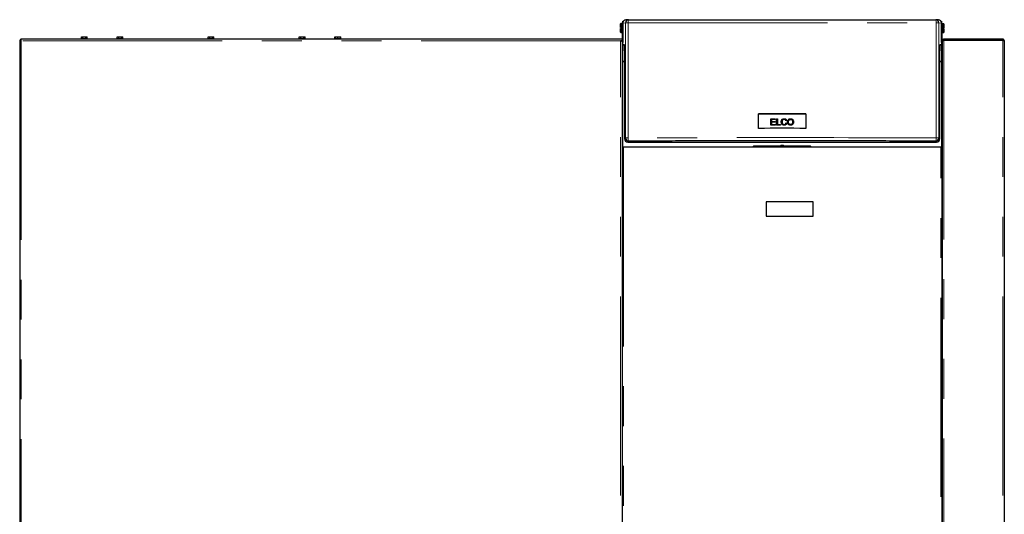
# Model space of a CAD drawing. Header units: millimetres. Extents: x 18 to 263, y 61 to 154.
# Tile 74 of 74: x 232 to 263, y 77 to 93. Entities that reach past the tile are written whole.
import ezdxf

# ---------------------------------------------------------------- set-up
doc = ezdxf.new("R2010")
doc.units = ezdxf.units.MM
doc.linetypes.add('PHANTOM', pattern=[12.7, 6.35, -1.27, 1.27, -1.27, 1.27, -1.27])

msp = doc.modelspace()

# ---------------------------------------------------------------- linework, layer by layer
at = {"color": 7, "linetype": 'Continuous', "lineweight": 25}
for p, q in [((250.963, 92.604), (250.959, 92.6)), ((250.959, 92.479), (250.959, 92.6)), ((251.015, 92.604), (250.963, 92.604)), ((250.963, 92.604), (250.963, 92.479)), ((251.019, 92.6), (251.015, 92.604)), ((251.015, 92.464), (251.015, 92.604)), ((251.018, 92.602), (251.028, 92.602)), ((251.018, 92.602), (251.018, 92.6)), ((251.019, 92.6), (251.019, 92.464)), ((251.028, 92.574), (251.019, 92.574)), ((251.028, 92.683), (251.047, 92.683)), ((251.028, 92.624), (251.028, 92.683)), ((251.028, 92.624), (251.028, 92.009)), ((251.207, 92.729), (251.122, 92.724)), ((261.094, 92.724), (261.009, 92.729)), ((261.169, 92.683), (261.188, 92.683)), ((261.188, 92.683), (261.188, 92.624)), ((261.188, 92.009), (261.188, 92.624)), ((261.188, 92.602), (261.198, 92.602)), ((261.201, 92.6), (261.197, 92.596)), ((261.197, 92.46), (261.197, 92.596)), ((261.198, 92.597), (261.198, 92.602)), ((261.253, 92.6), (261.201, 92.6)), ((261.201, 92.6), (261.201, 92.46)), ((261.257, 92.596), (261.253, 92.6)), ((261.253, 92.475), (261.253, 92.6)), ((261.257, 92.596), (261.257, 92.475)), ((250.963, 92.479), (250.959, 92.479)), ((250.959, 92.328), (250.959, 92.449)), ((250.959, 92.449), (250.963, 92.449)), ((250.959, 92.328), (250.963, 92.324)), ((250.963, 92.479), (250.989, 92.479)), ((250.963, 92.449), (250.963, 92.324)), ((250.989, 92.449), (250.963, 92.449)), ((250.963, 92.324), (251.015, 92.324)), ((250.989, 92.449), (250.989, 92.479)), ((251.015, 92.324), (251.015, 92.464)), ((251.015, 92.324), (251.019, 92.328)), ((251.018, 91.396), (251.018, 92.327)), ((251.019, 92.464), (251.019, 92.328)), ((251.019, 92.354), (251.028, 92.354)), ((261.197, 92.57), (261.188, 92.57)), ((261.188, 92.35), (261.197, 92.35)), ((261.197, 92.324), (261.197, 92.46)), ((261.197, 92.324), (261.201, 92.32)), ((261.198, 92.323), (261.198, 91.396)), ((261.201, 92.46), (261.201, 92.32)), ((261.201, 92.32), (261.253, 92.32)), ((261.227, 92.475), (261.253, 92.475)), ((261.227, 92.475), (261.227, 92.445)), ((261.253, 92.445), (261.227, 92.445)), ((261.257, 92.475), (261.253, 92.475)), ((261.253, 92.32), (261.253, 92.445)), ((261.253, 92.445), (261.257, 92.445)), ((261.253, 92.32), (261.257, 92.324)), ((261.257, 92.445), (261.257, 92.324)), ((231.808, 92.067), (231.808, 64.856)), ((231.808, 92.067), (231.833, 92.067)), ((250.958, 92.106), (231.847, 92.106)), ((231.847, 92.106), (231.847, 92.081)), ((233.768, 92.126), (233.768, 92.106)), ((233.768, 92.126), (233.958, 92.126)), ((233.776, 92.126), (233.776, 92.186)), ((233.776, 92.186), (233.825, 92.186)), ((233.825, 92.126), (233.825, 92.186)), ((233.825, 92.186), (233.918, 92.186)), ((233.918, 92.126), (233.918, 92.186)), ((233.918, 92.186), (233.96, 92.186)), ((233.958, 92.126), (233.968, 92.126)), ((233.96, 92.126), (233.96, 92.186)), ((233.968, 92.106), (233.968, 92.126)), ((234.906, 92.126), (234.906, 92.106)), ((234.906, 92.126), (235.095, 92.126)), ((234.914, 92.126), (234.914, 92.186)), ((234.914, 92.186), (234.963, 92.186)), ((234.963, 92.126), (234.963, 92.186)), ((234.963, 92.186), (235.055, 92.186)), ((235.055, 92.126), (235.055, 92.186)), ((235.055, 92.186), (235.098, 92.186)), ((235.095, 92.126), (235.106, 92.126)), ((235.098, 92.126), (235.098, 92.186)), ((235.106, 92.106), (235.106, 92.126)), ((237.808, 92.126), (237.808, 92.106)), ((237.808, 92.126), (237.998, 92.126)), ((237.816, 92.126), (237.816, 92.186)), ((237.816, 92.186), (237.865, 92.186)), ((237.865, 92.126), (237.865, 92.186)), ((237.865, 92.186), (237.958, 92.186)), ((237.958, 92.126), (237.958, 92.186)), ((237.958, 92.186), (238, 92.186)), ((237.998, 92.126), (238.008, 92.126)), ((238, 92.126), (238, 92.186)), ((238.008, 92.106), (238.008, 92.126)), ((240.711, 92.126), (240.711, 92.106)), ((240.711, 92.126), (240.9, 92.126)), ((240.718, 92.126), (240.718, 92.186)), ((240.718, 92.186), (240.768, 92.186)), ((240.768, 92.126), (240.768, 92.186)), ((240.768, 92.186), (240.86, 92.186)), ((240.86, 92.126), (240.86, 92.186)), ((240.86, 92.186), (240.903, 92.186)), ((240.9, 92.126), (240.911, 92.126)), ((240.903, 92.126), (240.903, 92.186)), ((240.911, 92.106), (240.911, 92.126)), ((241.848, 92.126), (241.848, 92.106)), ((241.848, 92.126), (242.048, 92.126)), ((241.856, 92.126), (241.856, 92.186)), ((241.856, 92.186), (241.868, 92.186)), ((241.868, 92.126), (241.868, 92.186)), ((241.868, 92.186), (241.945, 92.186)), ((241.945, 92.126), (241.945, 92.186)), ((241.945, 92.186), (242.028, 92.186)), ((242.028, 92.186), (242.04, 92.186)), ((242.028, 92.126), (242.028, 92.186)), ((242.04, 92.126), (242.04, 92.186)), ((242.048, 92.106), (242.048, 92.126)), ((251.008, 92.106), (250.958, 92.106)), ((251.008, 92.056), (250.958, 92.056)), ((250.983, 92.056), (250.983, 92.052)), ((251.008, 92.106), (251.008, 92.056)), ((251.008, 92.042), (251.008, 92.056)), ((251.008, 92.042), (251.008, 64.845)), ((251.028, 92.009), (251.028, 92)), ((251.028, 92), (251.029, 92)), ((251.028, 92), (251.028, 92)), ((251.031, 91.925), (251.029, 91.986)), ((261.187, 91.986), (261.186, 91.925)), ((261.188, 92), (261.188, 92.009)), ((261.188, 92), (261.188, 92)), ((261.188, 92), (261.188, 92)), ((261.208, 92.056), (261.208, 92.106)), ((261.208, 92.106), (261.258, 92.106)), ((261.208, 92.056), (261.22, 92.056)), ((261.208, 92.056), (261.208, 92.042)), ((261.208, 92.042), (261.208, 64.845)), ((261.258, 92.081), (261.258, 92.106)), ((263.138, 92.106), (261.258, 92.106)), ((263.138, 92.081), (261.258, 92.081)), ((261.258, 92.081), (261.258, 92.074)), ((261.258, 92.074), (263.138, 92.074)), ((261.363, 92.081), (261.363, 92.074)), ((263.138, 92.106), (263.138, 92.081)), ((263.188, 92.056), (263.188, 64.856)), ((251.031, 91.925), (251.082, 91.928)), ((251.083, 91.925), (251.031, 91.925)), ((251.087, 91.734), (251.087, 88.929)), ((261.129, 88.929), (261.129, 91.734)), ((261.186, 91.925), (261.133, 91.925)), ((261.134, 91.928), (261.186, 91.925)), ((261.208, 91.757), (261.198, 91.757)), ((261.208, 91.667), (261.198, 91.667)), ((251.074, 91.396), (251.008, 91.396)), ((251.087, 91.382), (251.028, 91.382)), ((261.188, 91.382), (261.129, 91.382)), ((261.208, 91.396), (261.142, 91.396)), ((261.208, 91.577), (261.198, 91.577)), ((255.354, 89.265), (255.354, 89.733)), ((256.862, 89.733), (255.354, 89.733)), ((255.745, 89.569), (255.89, 89.569)), ((255.745, 89.369), (255.745, 89.569)), ((255.745, 89.569), (255.89, 89.569)), ((255.772, 89.546), (255.772, 89.484)), ((255.89, 89.546), (255.772, 89.546)), ((255.772, 89.484), (255.882, 89.484)), ((255.772, 89.484), (255.882, 89.484)), ((255.772, 89.484), (255.772, 89.484)), ((255.772, 89.461), (255.772, 89.393)), ((255.882, 89.461), (255.772, 89.461)), ((255.882, 89.484), (255.882, 89.461)), ((255.89, 89.569), (255.89, 89.546)), ((255.93, 89.569), (255.956, 89.569)), ((255.93, 89.369), (255.93, 89.569)), ((255.93, 89.569), (255.956, 89.569)), ((255.956, 89.569), (255.956, 89.393)), ((256.106, 89.471), (256.106, 89.471)), ((256.252, 89.514), (256.226, 89.508)), ((256.229, 89.439), (256.255, 89.433)), ((256.229, 89.439), (256.255, 89.433)), ((256.229, 89.439), (256.229, 89.439)), ((256.307, 89.466), (256.307, 89.466)), ((256.444, 89.469), (256.444, 89.469)), ((256.862, 89.733), (256.862, 89.265)), ((255.894, 89.369), (255.745, 89.369)), ((255.772, 89.393), (255.894, 89.393)), ((255.772, 89.393), (255.894, 89.393)), ((255.772, 89.393), (255.772, 89.393)), ((255.894, 89.393), (255.894, 89.369)), ((256.055, 89.369), (255.93, 89.369)), ((255.956, 89.393), (256.055, 89.393)), ((255.956, 89.393), (256.055, 89.393)), ((255.956, 89.393), (255.956, 89.393)), ((256.055, 89.393), (256.055, 89.369)), ((251.187, 88.829), (261.029, 88.829)), ((251.008, 88.555), (251.018, 88.555)), ((251.018, 64.813), (251.018, 88.663)), ((251.018, 88.663), (251.052, 88.663)), ((251.038, 88.672), (251.028, 88.672)), ((251.038, 88.663), (251.038, 88.672)), ((261.165, 88.663), (251.052, 88.663)), ((255.203, 88.703), (255.183, 88.683)), ((255.183, 88.683), (257.019, 88.683)), ((255.183, 88.683), (255.183, 88.663)), ((255.203, 88.703), (256.999, 88.703)), ((257.019, 88.683), (256.999, 88.703)), ((257.019, 88.663), (257.019, 88.683)), ((261.165, 88.663), (261.198, 88.663)), ((261.188, 88.672), (261.178, 88.672)), ((261.178, 88.672), (261.178, 88.663)), ((261.198, 88.663), (261.198, 64.813)), ((261.198, 88.562), (261.208, 88.562)), ((255.598, 86.903), (255.598, 86.483)), ((257.078, 86.923), (255.618, 86.923)), ((257.098, 86.483), (257.098, 86.903)), ((255.618, 86.463), (257.078, 86.463))]:
    msp.add_line(p, q, dxfattribs=at)
at = {"color": 8, "linetype": 'PHANTOM', "lineweight": 18}
for p, q in [((251.028, 92.624), (251.114, 92.63)), ((251.114, 88.956), (251.114, 92.63)), ((251.198, 88.959), (251.198, 92.632)), ((261.019, 92.632), (261.019, 88.959)), ((261.103, 92.63), (261.103, 88.956)), ((261.103, 92.63), (261.188, 92.624)), ((231.858, 92.056), (231.858, 64.806)), ((250.958, 92.056), (231.858, 92.056)), ((250.958, 64.856), (250.958, 92.056)), ((251.029, 92), (251.028, 92)), ((261.188, 92), (261.188, 92)), ((261.258, 92.074), (261.258, 64.856)), ((263.003, 92.074), (263.003, 92.081)), ((263.138, 64.856), (263.138, 92.074)), ((251.031, 91.396), (251.031, 91.925)), ((261.185, 91.925), (261.185, 91.396)), ((251.028, 88.672), (251.028, 91.382)), ((251.074, 91.396), (251.074, 91.382)), ((261.142, 91.396), (261.142, 91.382)), ((261.188, 91.382), (261.188, 88.672)), ((256.46, 89.523), (256.46, 89.523)), ((256.208, 89.401), (256.208, 89.401)), ((256.425, 89.41), (256.425, 89.409)), ((251.114, 88.956), (251.087, 88.929)), ((251.213, 88.856), (251.187, 88.829)), ((261.003, 88.856), (261.029, 88.829)), ((261.103, 88.956), (261.129, 88.929)), ((251.028, 88.672), (251.028, 88.663)), ((251.052, 88.663), (251.052, 64.813)), ((261.165, 64.813), (261.165, 88.663)), ((261.188, 88.672), (261.188, 88.663))]:
    msp.add_line(p, q, dxfattribs=at)
at = {"color": 7, "linetype": 'Continuous', "lineweight": 25, "flags": 128}
for points in [[(263.05, 92.074), (263.034, 92.078), (263.003, 92.081)], [(255.354, 89.733), (255.543, 89.733), (255.731, 89.733), (255.92, 89.733), (256.108, 89.733), (256.297, 89.733), (256.485, 89.733), (256.674, 89.733), (256.862, 89.733)], [(256.862, 89.265), (256.674, 89.265), (256.485, 89.266), (256.297, 89.266), (256.108, 89.266), (255.92, 89.266), (255.731, 89.266), (255.543, 89.265), (255.354, 89.265)], [(251.008, 88.662), (251.014, 88.661), (251.018, 88.66)], [(251.008, 88.662), (251.014, 88.661), (251.018, 88.66)], [(261.198, 88.66), (261.202, 88.661), (261.208, 88.662)], [(261.198, 88.66), (261.202, 88.661), (261.208, 88.662)]]:
    msp.add_lwpolyline(points, dxfattribs=at)
at = {"color": 8, "linetype": 'PHANTOM', "lineweight": 18, "flags": 128}
for points in [[(261.019, 88.959), (260.554, 88.961), (260.089, 88.963), (259.623, 88.964), (259.156, 88.966), (258.688, 88.967), (258.22, 88.968), (257.751, 88.969), (257.282, 88.969), (256.813, 88.97), (256.343, 88.97), (255.873, 88.97), (255.404, 88.97), (254.935, 88.969), (254.465, 88.969), (253.997, 88.968), (253.528, 88.967), (253.061, 88.966), (252.594, 88.964), (252.128, 88.963), (251.662, 88.961), (251.198, 88.959)], [(251.198, 88.959), (251.198, 88.939), (251.199, 88.921), (251.2, 88.903), (251.202, 88.888), (251.205, 88.875), (251.207, 88.865), (251.21, 88.859), (251.213, 88.856)], [(261.019, 88.959), (261.018, 88.939), (261.017, 88.921), (261.016, 88.903), (261.014, 88.888), (261.012, 88.875), (261.009, 88.865), (261.006, 88.859), (261.003, 88.856)]]:
    msp.add_lwpolyline(points, dxfattribs=at)
at = {"color": 7, "linetype": 'Continuous', "lineweight": 25}
for centre, radius, start, end in [((251.213, 92.63), 0.1, 90.0065, 179.9709), ((261.003, 92.63), 0.1, 0.0287, 89.9942), ((231.858, 92.056), 0.05, 102.5421, 167.4579), ((231.858, 92.056), 0.025, 106.6378, 159.892), ((250.993, 91.421), 0.025, 306.7698, 0), ((251.028, 91.423), 0.0409, 241.8399, 270.9796), ((251.074, 91.421), 0.025, 270, 302.0879), ((261.142, 91.421), 0.025, 237.9121, 270), ((261.189, 91.423), 0.0409, 269.0201, 298.1615), ((261.223, 91.421), 0.025, 180, 233.2302), ((251.214, 88.956), 0.1, 180.0092, 269.9505), ((261.003, 88.956), 0.1, 270.0493, 359.9907), ((251.027, 88.713), 0.0404, 241.6734, 271.1461), ((256.108, 88.557), 0.16, 65.1341, 114.8659), ((261.189, 88.713), 0.0404, 268.8519, 298.3297), ((255.618, 86.903), 0.02, 90, 180), ((257.078, 86.903), 0.02, 0, 90), ((255.618, 86.483), 0.02, 180, 270), ((257.078, 86.483), 0.02, 270, 0)]:
    msp.add_arc(centre, radius, start, end, dxfattribs=at)
at = {"color": 8, "linetype": 'PHANTOM', "lineweight": 18}
for centre, start, end in [((251.18, 91.867), 88.6548, 94.9721), ((261.037, 91.867), 85.0278, 91.3452), ((251.18, 88.194), 88.6548, 94.9721), ((261.037, 88.194), 85.0278, 91.3452)]:
    msp.add_arc(centre, 0.766, start, end, dxfattribs=at)
at = {"color": 7, "linetype": 'Continuous', "lineweight": 25}
for centre, major_axis, ratio, start_param, end_param in [((251.128, 92.624), (0.0864, -0.0505), 0.999214, 2.161243, 2.837613), ((261.088, 92.624), (0.0864, 0.0505), 0.999214, 0.30398, 0.980349), ((251.027, 91.914), (0.0001, 0.1), 0.026176, 5.5125, 5.980166), ((261.189, 91.914), (-0.0001, 0.1), 0.026176, 0.303019, 0.770685), ((251.082, 91.728), (0, 0.2), 0.026176, 4.740192, 6.284808), ((261.134, 91.728), (0, 0.2), 0.026176, 6.281562, 7.826179), ((251.187, 88.929), (0.1, 0), 0.999272, 3.141593, 4.712389), ((261.029, 88.929), (0.1, 0), 0.999272, 4.712389, 6.283185)]:
    msp.add_ellipse(centre, major_axis=major_axis, ratio=ratio, start_param=start_param, end_param=end_param, dxfattribs=at)
for points, knots in [([(251.028, 92.629), (251.026, 92.626), (251.02, 92.618), (251.019, 92.608), (251.018, 92.602)], [0, 0, 0, 0, 0.4013166, 1, 1, 1, 1]), ([(251.018, 92.597), (251.018, 92.597), (251.019, 92.599), (251.021, 92.6), (251.026, 92.602), (251.029, 92.603), (251.031, 92.604)], [0, 0, 0, 0, 0.249991, 0.499949, 0.749996, 1, 1, 1, 1]), ([(251.061, 92.698), (251.056, 92.694), (251.047, 92.684), (251.037, 92.666), (251.03, 92.646), (251.029, 92.632), (251.028, 92.624)], [0, 0, 0, 0, 0.239828, 0.486448, 0.739826, 1, 1, 1, 1]), ([(251.213, 92.73), (251.515, 92.73), (252.119, 92.73), (253.03, 92.73), (253.944, 92.73), (254.861, 92.73), (255.78, 92.73), (256.681, 92.73), (257.565, 92.73), (258.429, 92.73), (259.29, 92.73), (260.149, 92.73), (260.718, 92.73), (261.003, 92.73)], [0, 0, 0, 0, 0.0931971, 0.1863671, 0.2796711, 0.3731377, 0.4666034, 0.5601032, 0.6482207, 0.7363565, 0.824281, 0.9121262, 1, 1, 1, 1]), ([(261.188, 92.624), (261.188, 92.632), (261.187, 92.646), (261.18, 92.666), (261.17, 92.684), (261.16, 92.694), (261.155, 92.698)], [0, 0, 0, 0, 0.260175, 0.513552, 0.760165, 1, 1, 1, 1]), ([(261.185, 92.604), (261.187, 92.603), (261.191, 92.602), (261.195, 92.6), (261.198, 92.599), (261.198, 92.597), (261.198, 92.597)], [0, 0, 0, 0, 0.249995, 0.500049, 0.750009, 1, 1, 1, 1]), ([(261.198, 92.602), (261.198, 92.608), (261.197, 92.618), (261.191, 92.626), (261.188, 92.629)], [0, 0, 0, 0, 0.598684, 1, 1, 1, 1]), ([(231.808, 92.067), (231.809, 92.066), (231.81, 92.064), (231.822, 92.062), (231.839, 92.059), (231.852, 92.057), (231.858, 92.056)], [0, 0, 0, 0, 0.24999, 0.5, 0.750014, 1, 1, 1, 1]), ([(231.833, 92.067), (231.834, 92.066), (231.834, 92.064), (231.84, 92.062), (231.848, 92.059), (231.855, 92.057), (231.858, 92.056)], [0, 0, 0, 0, 0.250011, 0.5, 0.750005, 1, 1, 1, 1]), ([(231.858, 92.056), (231.857, 92.063), (231.855, 92.076), (231.853, 92.093), (231.85, 92.104), (231.848, 92.106), (231.847, 92.106)], [0, 0, 0, 0, 0.24999, 0.5, 0.750014, 1, 1, 1, 1]), ([(231.858, 92.056), (231.857, 92.06), (231.855, 92.066), (231.853, 92.074), (231.85, 92.08), (231.848, 92.081), (231.847, 92.081)], [0, 0, 0, 0, 0.249969, 0.499972, 0.749991, 1, 1, 1, 1]), ([(250.958, 92.056), (250.964, 92.055), (250.975, 92.053), (250.99, 92.05), (251.002, 92.047), (251.007, 92.044), (251.008, 92.043), (251.008, 92.042)], [0, 0, 0, 0, 0.218161, 0.436316, 0.654482, 0.872653, 1, 1, 1, 1]), ([(261.258, 92.106), (261.252, 92.106), (261.24, 92.104), (261.224, 92.094), (261.213, 92.08), (261.209, 92.066), (261.208, 92.058), (261.208, 92.056)], [0, 0, 0, 0, 0.231962, 0.464017, 0.696057, 0.928096, 1, 1, 1, 1]), ([(261.208, 92.042), (261.209, 92.045), (261.21, 92.05), (261.22, 92.057), (261.235, 92.065), (261.248, 92.07), (261.256, 92.074), (261.258, 92.074)], [0, 0, 0, 0, 0.231971, 0.464012, 0.696057, 0.928094, 1, 1, 1, 1]), ([(261.258, 92.081), (261.255, 92.081), (261.248, 92.08), (261.239, 92.074), (261.236, 92.067), (261.235, 92.064)], [0, 0, 0, 0, 0.314555, 0.663248, 1, 1, 1, 1]), ([(263.131, 92.074), (263.132, 92.076), (263.134, 92.079), (263.136, 92.081), (263.138, 92.081), (263.138, 92.081)], [0, 0, 0, 0, 0.346873, 0.820314, 1, 1, 1, 1]), ([(263.188, 92.056), (263.188, 92.062), (263.186, 92.074), (263.177, 92.089), (263.164, 92.1), (263.15, 92.106), (263.141, 92.106), (263.138, 92.106)], [0, 0, 0, 0, 0.220215, 0.440476, 0.660722, 0.88098, 1, 1, 1, 1]), ([(263.159, 92.069), (263.158, 92.071), (263.156, 92.075), (263.149, 92.079), (263.143, 92.081), (263.139, 92.081), (263.138, 92.081)], [0, 0, 0, 0, 0.184752, 0.549844, 0.914975, 1, 1, 1, 1]), ([(263.138, 92.074), (263.144, 92.073), (263.155, 92.07), (263.171, 92.066), (263.182, 92.062), (263.188, 92.059), (263.188, 92.057), (263.188, 92.056)], [0, 0, 0, 0, 0.220231, 0.44048, 0.660734, 0.880968, 1, 1, 1, 1]), ([(256.255, 89.433), (256.252, 89.422), (256.246, 89.403), (256.226, 89.382), (256.203, 89.369), (256.172, 89.364), (256.141, 89.368), (256.113, 89.382), (256.094, 89.404), (256.08, 89.438), (256.077, 89.479), (256.085, 89.516), (256.101, 89.544), (256.125, 89.562), (256.153, 89.572), (256.182, 89.574), (256.211, 89.567), (256.233, 89.551), (256.246, 89.532), (256.25, 89.52), (256.252, 89.514)], [0, 0, 0, 0, 0.062378, 0.110706, 0.159072, 0.20715, 0.28378, 0.330689, 0.377547, 0.443902, 0.532165, 0.602045, 0.656566, 0.711328, 0.762576, 0.822677, 0.873277, 0.924172, 0.969763, 1, 1, 1, 1]), ([(256.08, 89.471), (256.08, 89.474), (256.078, 89.491), (256.085, 89.516), (256.101, 89.544), (256.125, 89.562), (256.153, 89.572), (256.182, 89.574), (256.211, 89.567), (256.233, 89.551), (256.246, 89.532), (256.25, 89.519), (256.252, 89.514)], [0, 0, 0, 0, 0.041684, 0.18482, 0.296505, 0.408684, 0.513664, 0.636776, 0.740426, 0.844682, 0.938072, 1, 1, 1, 1]), ([(256.226, 89.508), (256.223, 89.516), (256.218, 89.528), (256.205, 89.541), (256.189, 89.549), (256.17, 89.551), (256.149, 89.548), (256.131, 89.538), (256.117, 89.522), (256.107, 89.496), (256.105, 89.463), (256.11, 89.432), (256.121, 89.41), (256.137, 89.396), (256.158, 89.388), (256.179, 89.388), (256.197, 89.393), (256.205, 89.399), (256.208, 89.401)], [0, 0, 0, 0, 0.067414, 0.11251, 0.157643, 0.217338, 0.280502, 0.335618, 0.390709, 0.458339, 0.573191, 0.672367, 0.72778, 0.78363, 0.848183, 0.912026, 0.96582, 1, 1, 1, 1]), ([(256.107, 89.471), (256.107, 89.468), (256.105, 89.453), (256.11, 89.432), (256.121, 89.41), (256.137, 89.396), (256.158, 89.388), (256.179, 89.388), (256.197, 89.393), (256.205, 89.399), (256.208, 89.401)], [0, 0, 0, 0, 0.060823, 0.279052, 0.400996, 0.523888, 0.665937, 0.806419, 0.924787, 1, 1, 1, 1]), ([(256.208, 89.401), (256.211, 89.404), (256.219, 89.412), (256.226, 89.426), (256.228, 89.436), (256.229, 89.439)], [0, 0, 0, 0, 0.28848, 0.764299, 1, 1, 1, 1]), ([(256.208, 89.401), (256.211, 89.404), (256.219, 89.412), (256.226, 89.426), (256.228, 89.436), (256.229, 89.439)], [0, 0, 0, 0, 0.288479, 0.764349, 1, 1, 1, 1]), ([(256.291, 89.417), (256.287, 89.43), (256.277, 89.459), (256.282, 89.501), (256.297, 89.535), (256.319, 89.558), (256.349, 89.572), (256.384, 89.574), (256.418, 89.566), (256.445, 89.547), (256.455, 89.53), (256.46, 89.523)], [0, 0, 0, 0, 0.135504, 0.287747, 0.387828, 0.488263, 0.584154, 0.698542, 0.813955, 0.916782, 1, 1, 1, 1]), ([(256.281, 89.467), (256.281, 89.48), (256.282, 89.503), (256.297, 89.535), (256.319, 89.558), (256.349, 89.572), (256.384, 89.574), (256.418, 89.566), (256.445, 89.547), (256.455, 89.53), (256.46, 89.523)], [0, 0, 0, 0, 0.148774, 0.268381, 0.388402, 0.503001, 0.63971, 0.777646, 0.900542, 1, 1, 1, 1]), ([(256.46, 89.523), (256.464, 89.51), (256.473, 89.485), (256.471, 89.446), (256.46, 89.413), (256.441, 89.388), (256.416, 89.373), (256.386, 89.365), (256.353, 89.366), (256.322, 89.379), (256.301, 89.399), (256.294, 89.412), (256.291, 89.417)], [0, 0, 0, 0, 0.129327, 0.250906, 0.361917, 0.452381, 0.543018, 0.636345, 0.741577, 0.853325, 0.950499, 1, 1, 1, 1]), ([(256.425, 89.41), (256.419, 89.404), (256.407, 89.394), (256.384, 89.388), (256.363, 89.388), (256.342, 89.396), (256.325, 89.409), (256.312, 89.43), (256.305, 89.463), (256.308, 89.496), (256.319, 89.521), (256.325, 89.528), (256.328, 89.531)], [0, 0, 0, 0, 0.101929, 0.192886, 0.283167, 0.370662, 0.458135, 0.551312, 0.668797, 0.874863, 0.958894, 1, 1, 1, 1]), ([(256.425, 89.409), (256.419, 89.404), (256.407, 89.394), (256.384, 89.388), (256.363, 89.388), (256.342, 89.395), (256.325, 89.409), (256.312, 89.43), (256.307, 89.45), (256.308, 89.463), (256.309, 89.466)], [0, 0, 0, 0, 0.143212, 0.27102, 0.397881, 0.520829, 0.643743, 0.774676, 0.939759, 1, 1, 1, 1]), ([(256.328, 89.531), (256.334, 89.536), (256.346, 89.545), (256.369, 89.551), (256.393, 89.549), (256.414, 89.54), (256.43, 89.524), (256.441, 89.5), (256.445, 89.47), (256.442, 89.439), (256.432, 89.419), (256.426, 89.411), (256.425, 89.41)], [0, 0, 0, 0, 0.098811, 0.197914, 0.294363, 0.398303, 0.489519, 0.57784, 0.72235, 0.875482, 0.972982, 1, 1, 1, 1]), ([(256.444, 89.469), (256.443, 89.457), (256.442, 89.438), (256.432, 89.418), (256.426, 89.411), (256.425, 89.409)], [0, 0, 0, 0, 0.541049, 0.900442, 1, 1, 1, 1]), ([(256.46, 89.523), (256.465, 89.51), (256.472, 89.492), (256.47, 89.474), (256.47, 89.469)], [0, 0, 0, 0, 0.7411752, 1, 1, 1, 1]), ([(261.003, 88.856), (260.701, 88.858), (260.097, 88.86), (259.186, 88.863), (258.272, 88.865), (257.355, 88.866), (256.436, 88.867), (255.535, 88.867), (254.651, 88.866), (253.787, 88.865), (252.926, 88.863), (252.068, 88.86), (251.498, 88.857), (251.213, 88.856)], [0, 0, 0, 0, 0.093197, 0.186367, 0.279671, 0.373137, 0.466603, 0.560103, 0.648221, 0.736357, 0.824281, 0.912127, 1, 1, 1, 1])]:
    msp.add_open_spline(points, degree=3, knots=knots, dxfattribs=at)
at = {"color": 8, "linetype": 'PHANTOM', "lineweight": 18}
for points, knots in [([(251.213, 92.73), (251.212, 92.728), (251.208, 92.726), (251.205, 92.714), (251.202, 92.701), (251.2, 92.686), (251.198, 92.664), (251.198, 92.645), (251.198, 92.632)], [0, 0, 0, 0, 0.2398028, 0.3845652, 0.4999848, 0.6313997, 0.7601851, 1, 1, 1, 1]), ([(251.198, 92.632), (251.502, 92.632), (252.109, 92.633), (253.025, 92.633), (253.942, 92.633), (254.861, 92.633), (255.78, 92.633), (256.682, 92.633), (257.565, 92.633), (258.431, 92.633), (259.296, 92.633), (260.159, 92.633), (260.732, 92.632), (261.019, 92.632)], [0, 0, 0, 0, 0.09349, 0.186908, 0.280254, 0.373528, 0.46673, 0.55989, 0.647785, 0.735743, 0.823765, 0.911851, 1, 1, 1, 1]), ([(261.003, 92.73), (261.005, 92.728), (261.008, 92.726), (261.012, 92.714), (261.014, 92.701), (261.016, 92.686), (261.018, 92.664), (261.018, 92.645), (261.019, 92.632)], [0, 0, 0, 0, 0.239803, 0.384566, 0.499985, 0.6314, 0.760185, 1, 1, 1, 1])]:
    msp.add_open_spline(points, degree=3, knots=knots, dxfattribs=at)

doc.saveas('drawing.dxf')
